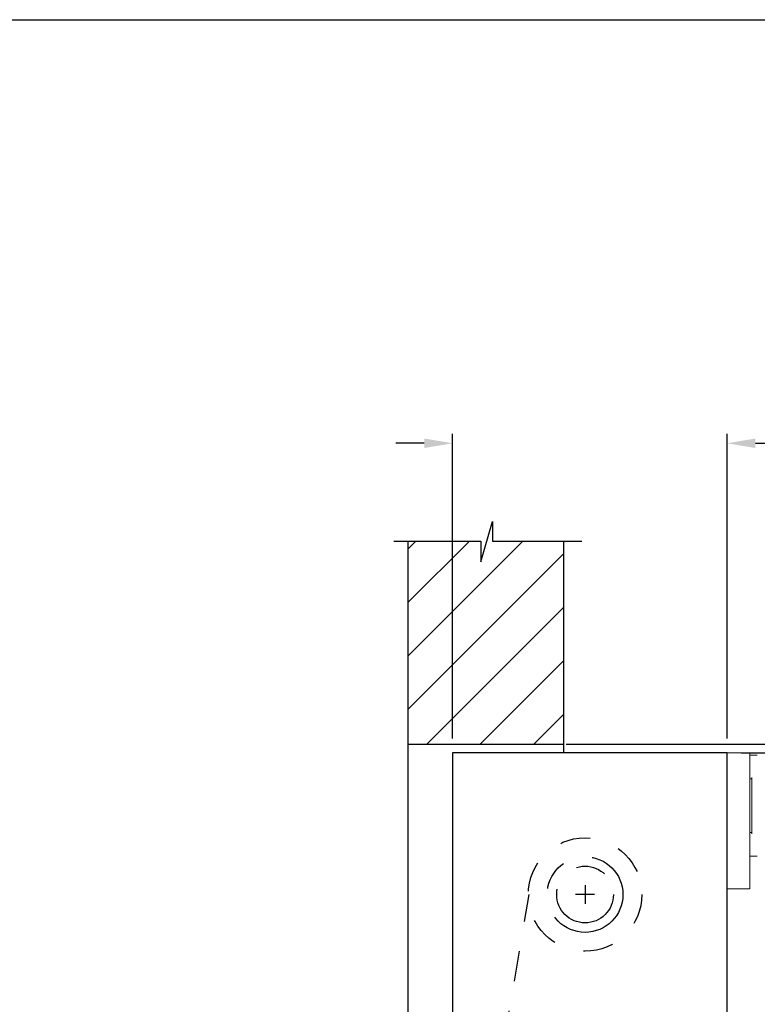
# Model space of a CAD drawing. Header units: inches. Extents: x 169.6 to 213.7, y 195.1 to 266.5.
# Tile 34 of 55: x 209 to 211.4, y 204.6 to 207.8. Entities that reach past the tile are written whole.
import ezdxf

# ---------------------------------------------------------------- set-up
doc = ezdxf.new("R2010")
doc.units = ezdxf.units.IN
doc.header["$LTSCALE"] = 0.25
doc.header["$MEASUREMENT"] = 0
doc.linetypes.add('CENTER', pattern=[2, 1.25, -0.25, 0.25, -0.25])
doc.linetypes.add('HIDDEN', pattern=[0.375, 0.25, -0.125])
doc.layers.add('ANNOTATIONS', color=1, linetype='Continuous')
doc.layers.add('RHX RH F.O.H.', color=7, linetype='Continuous')
doc.styles.add('ARIAL', font='arial.ttf', dxfattribs={"height": 0.09375})
doc.dimstyles.new('ARIAL', dxfattribs={"dimtxt": 0.09375, "dimasz": 0.09375, "dimexe": 0.03125, "dimexo": 0.046875, "dimgap": 0.09, "dimtad": 0, "dimtih": 1, "dimtoh": 1, "dimdec": 4, "dimzin": 0, "dimdsep": 46, "dimlunit": 4, "dimtxsty": 'ARIAL', "dimcen": 0.09, "dimadec": 0, "dimazin": 0, "dimtfac": 1, "dimtdec": 4, "dimtix": 1, "dimtofl": 0, "dimtmove": 0, "dimatfit": 3, "dimfxl": 0.18, "dimfrac": 2, "dimtolj": 1, "dimtzin": 0, "dimarcsym": 0})
doc.dimstyles.new('STANDARD$0', dxfattribs={"dimtxt": 0.09375, "dimasz": 0.09375, "dimexe": 0.03125, "dimexo": 0.046875, "dimgap": 0.09, "dimtad": 0, "dimtih": 1, "dimtoh": 1, "dimdec": 4, "dimzin": 0, "dimdsep": 46, "dimtxsty": 'ARIAL', "dimcen": 0.09, "dimadec": 0, "dimazin": 0, "dimtfac": 1, "dimtdec": 4, "dimtofl": 0, "dimtmove": 0, "dimatfit": 1, "dimfxl": 1, "dimtolj": 1, "dimtzin": 0, "dimarcsym": 0})

# ---------------------------------------------------------------- blocks, each defined once
blk = doc.blocks.new('*D57')
at = {"layer": 'ANNOTATIONS', "color": 0, "lineweight": -2, "transparency": 16777216}
for p, q in [((212.3149, 205.5051), (212.3149, 205.6859)), ((212.3149, 205.6859), (212.4087, 205.6859)), ((210.8052, 205.4113), (212.3462, 205.4113)), ((211.3437, 205.3833), (212.3462, 205.3833)), ((212.3149, 205.2896), (212.3149, 205.1958))]:
    blk.add_line(p, q, dxfattribs=at)
at = {"layer": 'ANNOTATIONS', "color": 0, "transparency": 16777216}
for points in [[(212.2993, 205.5051), (212.3305, 205.5051), (212.3149, 205.4113)], [(212.2993, 205.2896), (212.3305, 205.2896), (212.3149, 205.3833)]]:
    blk.add_solid(points, dxfattribs=at)
at = {"layer": 'defpoints', "color": 0, "transparency": 16777216}
for p in [(210.7584, 205.4113), (212.3149, 205.4113), (211.2969, 205.3833)]:
    blk.add_point(p, dxfattribs=at)
at = {"layer": 'ANNOTATIONS', "color": 0, "transparency": 16777216, "insert": (212.6027, 205.6859), "char_height": 0.09375, "attachment_point": 5, "style": 'ARIAL'}
blk.add_mtext('\\A1;1/4"', dxfattribs=at)
blk = doc.blocks.new('*D53')
at = {"layer": 'ANNOTATIONS', "color": 0, "lineweight": -2, "transparency": 16777216}
for p, q in [((210.3906, 205.4302), (210.3906, 206.4369)), ((211.2969, 205.4302), (211.2969, 206.4369)), ((210.2969, 206.4057), (210.2031, 206.4057)), ((211.3906, 206.4057), (211.4844, 206.4057))]:
    blk.add_line(p, q, dxfattribs=at)
at = {"layer": 'ANNOTATIONS', "color": 0, "transparency": 16777216}
for points in [[(210.2969, 206.4213), (210.2969, 206.39), (210.3906, 206.4057)], [(211.3906, 206.4213), (211.3906, 206.39), (211.2969, 206.4057)]]:
    blk.add_solid(points, dxfattribs=at)
at = {"layer": 'defpoints', "color": 0, "transparency": 16777216}
for p in [(211.2969, 206.4057), (210.3906, 205.3833), (211.2969, 205.3833)]:
    blk.add_point(p, dxfattribs=at)
at = {"layer": 'ANNOTATIONS', "color": 0, "transparency": 16777216, "insert": (211.986, 206.4057), "char_height": 0.09375, "attachment_point": 5, "style": 'ARIAL'}
blk.add_mtext('\\A1;PROJECTION', dxfattribs=at)
blk = doc.blocks.new('*D54')
at = {"layer": 'ANNOTATIONS', "color": 0, "lineweight": -2, "transparency": 16777216}
for p, q in [((210.8052, 205.4113), (212.876, 205.4113)), ((212.8448, 205.3176), (212.8448, 203.2398)), ((212.8448, 200.7271), (212.8448, 202.8049)), ((211.3125, 200.6333), (212.876, 200.6333))]:
    blk.add_line(p, q, dxfattribs=at)
at = {"layer": 'ANNOTATIONS', "color": 0, "transparency": 16777216}
for points in [[(212.8292, 205.3176), (212.8604, 205.3176), (212.8448, 205.4113)], [(212.8292, 200.7271), (212.8604, 200.7271), (212.8448, 200.6333)]]:
    blk.add_solid(points, dxfattribs=at)
at = {"layer": 'defpoints', "color": 0, "transparency": 16777216}
for p in [(210.7584, 205.4113), (211.2656, 200.6333), (212.8448, 200.6333)]:
    blk.add_point(p, dxfattribs=at)
at = {"layer": 'ANNOTATIONS', "color": 0, "transparency": 16777216, "insert": (212.8448, 203.0223), "char_height": 0.09375, "attachment_point": 5, "style": 'ARIAL'}
blk.add_mtext('\\A1;TOTAL \\PHEIGHT', dxfattribs=at)

msp = doc.modelspace()

# ---------------------------------------------------------------- hatches: boundary and pattern name
at = {"layer": 'RHX RH F.O.H.', "linetype": 'Continuous'}
h = msp.add_hatch(dxfattribs=at)
h.set_pattern_fill('ANSI31', color=256, style=0)
h.set_pattern_definition([(45, (5.59953, -58.86807), (-0.088388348, 0.088388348), [])])
h.paths.add_polyline_path([(210.75836, 206.67844), (210.75836, 206.08273), (210.52187, 206.08273), (210.52187, 206.14738), (210.48345, 206.01403), (210.48345, 206.08273), (210.24274, 206.08273), (210.24274, 206.86274)])
h.paths.add_polyline_path([(210.24274, 206.86274), (210.24274, 205.41132), (210.75836, 205.41132), (210.75836, 206.66468), (210.75836, 206.67844)])

# ---------------------------------------------------------------- linework, layer by layer
at = {"layer": 'ANNOTATIONS'}
for p, q in [((210.76587, 205.41132), (212.83471, 205.41132)), ((211.34374, 205.38334), (212.34616, 205.38334))]:
    msp.add_line(p, q, dxfattribs=at)
at = {"layer": 'defpoints'}
msp.add_lwpolyline([(213.72204, 195.07023), (194.25216, 195.07023), (194.25216, 207.80534), (213.72204, 207.80534)], close=True, dxfattribs=at)
at = {"layer": 'RHX RH F.O.H.', "linetype": 'Continuous'}
for p, q in [((210.48345, 206.01403), (210.52187, 206.14738)), ((210.52187, 206.14738), (210.52187, 206.08273)), ((210.19635, 206.08273), (210.48345, 206.08273)), ((210.24274, 206.08273), (210.24274, 200.63334)), ((210.48345, 206.08273), (210.48345, 206.01403)), ((210.52187, 206.08273), (210.81706, 206.08273)), ((210.75836, 205.38334), (210.75836, 206.08273)), ((210.24274, 205.41132), (210.75836, 205.41132)), ((210.39062, 205.38334), (210.39062, 200.63334)), ((211.29687, 205.38334), (210.39062, 205.38334)), ((211.29687, 204.38334), (211.29687, 205.38334))]:
    msp.add_line(p, q, dxfattribs=at)
at = {"layer": 'RHX RH F.O.H.', "color": 7, "linetype": 'Continuous', "lineweight": 15}
for p, q in [((211.37187, 205.38334), (211.29687, 205.38334)), ((211.37187, 204.93334), (211.37187, 205.38334)), ((211.39687, 205.37559), (211.37187, 205.37559)), ((211.37937, 205.29684), (211.37187, 205.29684)), ((211.37937, 205.30127), (211.37937, 205.1154)), ((211.37937, 205.11984), (211.37187, 205.11984)), ((211.37187, 205.04109), (211.39687, 205.04109)), ((211.29687, 204.93334), (211.37187, 204.93334))]:
    msp.add_line(p, q, dxfattribs=at)
at = {"layer": 'RHX RH F.O.H.', "linetype": 'CENTER'}
for p, q in [((210.82812, 204.94584), (210.82812, 204.88334)), ((210.85937, 204.91459), (210.79687, 204.91459))]:
    msp.add_line(p, q, dxfattribs=at)
at = {"layer": 'RHX RH F.O.H.', "linetype": 'HIDDEN'}
msp.add_line((210.56115, 204.43123), (210.64327, 204.91473), dxfattribs=at)
msp.add_circle((210.82812, 204.91459), 0.1875, dxfattribs=at)
at = {"layer": 'RHX RH F.O.H.', "linetype": 'CENTER'}
for radius in [0.125, 0.09375]:
    msp.add_circle((210.82812, 204.91459), radius, dxfattribs=at)

# ---------------------------------------------------------------- dimensions: what is measured, and where the dimension line sits
at = {"layer": 'ANNOTATIONS'}
dim = msp.add_linear_dim(base=(211.29687, 206.40566), p1=(210.39062, 205.38334), p2=(211.29687, 205.38334), text='PROJECTION', dimstyle='STANDARD$0', dxfattribs=at)
dim.commit()
dim.dimension.update_dxf_attribs({"geometry": '*D53', "text_midpoint": (211.98598, 206.40566)})
dim = msp.add_linear_dim(base=(212.31491, 205.41132), p1=(211.29687, 205.38334), p2=(210.75836, 205.41132), angle=90, text='1/4"', dimstyle='ARIAL', dxfattribs=at)
dim.commit()
dim.dimension.update_dxf_attribs({"geometry": '*D57', "text_midpoint": (212.60274, 205.68588), "dimtype": 160})
dim = msp.add_linear_dim(base=(212.84479, 200.63334), p1=(210.75836, 205.41132), p2=(211.26562, 200.63334), angle=90, text='TOTAL \\PHEIGHT', dimstyle='STANDARD$0', dxfattribs=at)
dim.commit()
dim.dimension.update_dxf_attribs({"geometry": '*D54', "text_midpoint": (212.84479, 203.02233)})

doc.saveas('drawing.dxf')
